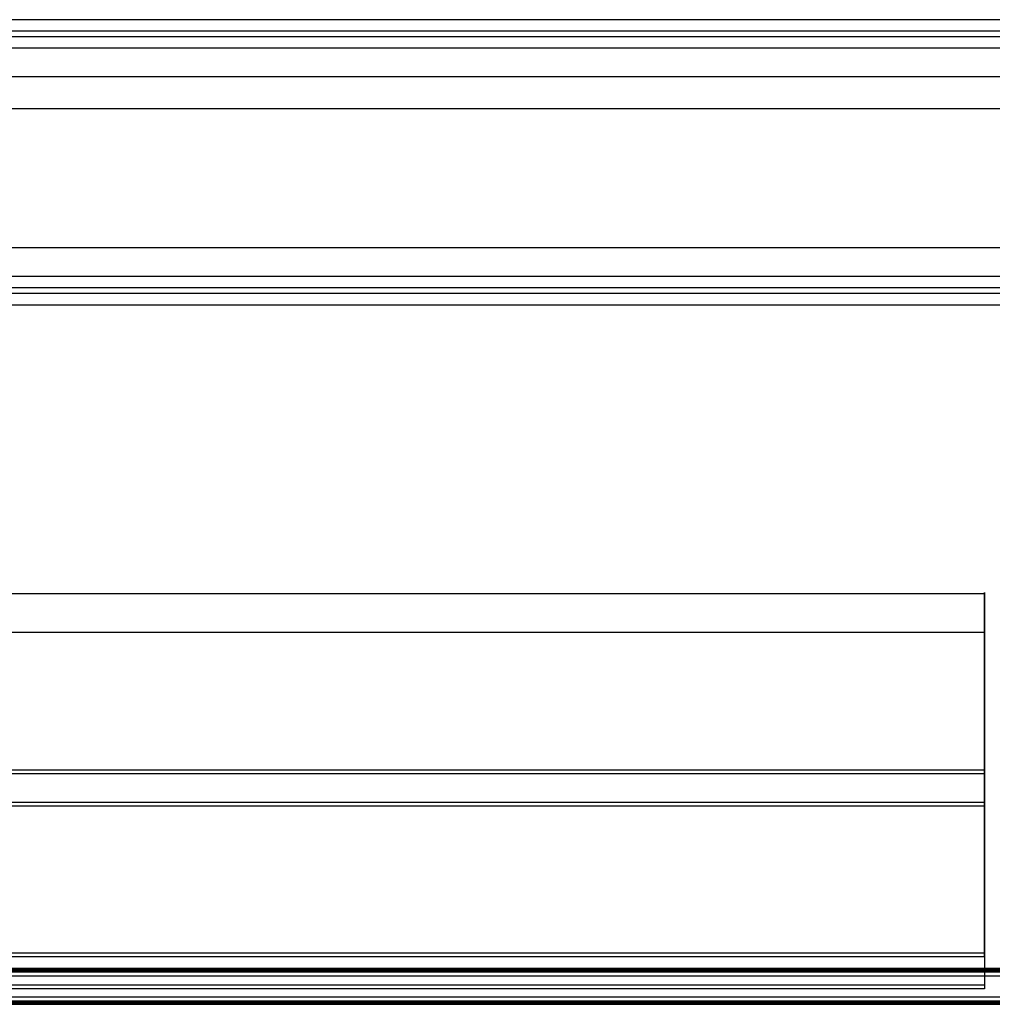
# Model space of a CAD drawing. Header units: millimetres. Extents: x 0 to 20, y -30 to 115.
# Tile 28 of 78: x 6.22 to 12.45, y 20.09 to 26.4. Entities that reach past the tile are written whole.
import ezdxf

# ---------------------------------------------------------------- set-up
doc = ezdxf.new("R2010")
doc.units = ezdxf.units.MM
doc.header["$MEASUREMENT"] = 0
doc.layers.add('Default', color=7, linetype='Continuous', true_color=0x000000)

msp = doc.modelspace()

# ---------------------------------------------------------------- linework, layer by layer
at = {"layer": 'Default'}
for points, degree in [([(15, 26.3953, 95.1344), (7.5, 26.3953, 95.1344), (0, 26.3953, 95.1344)], 2), ([(14.9, 26.3222, 95.2027), (9.9667, 26.3222, 95.2027), (5.0333, 26.3222, 95.2027), (0.1, 26.3222, 95.2027)], 3), ([(14.9, 26.2857, 95.2369), (9.9667, 26.2857, 95.2369), (5.0333, 26.2857, 95.2369), (0.1, 26.2857, 95.2369)], 3), ([(15, 26.2127, 95.3052), (7.5, 26.2127, 95.3052), (0, 26.2127, 95.3052)], 2), ([(14.8043, 26.2127, 95.3052), (7.5, 26.2127, 95.3052), (0.1957, 26.2127, 95.3052)], 2), ([(15, 26.0301, 95.476), (7.5, 26.0301, 95.476), (0, 26.0301, 95.476)], 2), ([(14.8043, 26.0301, 95.476), (7.5, 26.0301, 95.476), (0.1957, 26.0301, 95.476)], 2), ([(15, 25.8239, 96.3534), (7.5, 25.8239, 96.3534), (0, 25.8239, 96.3534)], 2), ([(15, 24.9346, 96.5006), (7.5, 24.9346, 96.5006), (0, 24.9346, 96.5006)], 2), ([(14.8043, 24.9346, 96.5006), (7.5, 24.9346, 96.5006), (0.1957, 24.9346, 96.5006)], 2), ([(15, 24.752, 96.6713), (7.5, 24.752, 96.6713), (0, 24.752, 96.6713)], 2), ([(14.8043, 24.752, 96.6713), (7.5, 24.752, 96.6713), (0.1957, 24.752, 96.6713)], 2), ([(14.9, 24.679, 96.7397), (9.9667, 24.679, 96.7397), (5.0333, 24.679, 96.7397), (0.1, 24.679, 96.7397)], 3), ([(14.9, 24.6425, 96.7738), (9.9667, 24.6425, 96.7738), (5.0333, 24.6425, 96.7738), (0.1, 24.6425, 96.7738)], 3), ([(15, 24.5694, 96.8421), (7.5, 24.5694, 96.8421), (0, 24.5694, 96.8421)], 2), ([(2.6, 22.7243, 143.1548), (7.4989, 22.7243, 143.1548), (12.3979, 22.7243, 143.1548)], 2), ([(12.3979, 22.7243, 143.1548), (12.3979, 22.5998, 143.1662), (12.3979, 22.4753, 143.1776)], 2), ([(2.6, 22.4753, 143.1776), (5.866, 22.4753, 143.1776), (9.1319, 22.4753, 143.1776), (12.3979, 22.4753, 143.1776)], 3), ([(2.6, 21.594, 144.5139), (7.4989, 21.594, 144.5139), (12.3979, 21.594, 144.5139)], 2), ([(2.6, 21.5711, 144.265), (5.866, 21.5711, 144.265), (9.1319, 21.5711, 144.265), (12.3979, 21.5711, 144.265)], 3), ([(12.3979, 20.423, 144.6216), (12.3979, 21.0085, 144.5678), (12.3979, 21.594, 144.5139)], 2), ([(12.3979, 21.5711, 144.265), (12.3979, 21.5825, 144.3895), (12.3979, 21.594, 144.5139)], 2), ([(12.3979, 20.4001, 144.3726), (12.3979, 20.9856, 144.3188), (12.3979, 21.5711, 144.265)], 2), ([(2.6, 21.388, 142.2734), (5.866, 21.388, 142.2734), (9.1319, 21.388, 142.2734), (12.3979, 21.388, 142.2734)], 3), ([(2.6, 21.3651, 142.0244), (7.4989, 21.3651, 142.0244), (12.3979, 21.3651, 142.0244)], 2), ([(12.3979, 21.388, 142.2734), (12.3979, 20.8025, 142.3272), (12.3979, 20.217, 142.381)], 2), ([(12.3979, 21.388, 142.2734), (12.3979, 21.3765, 142.1489), (12.3979, 21.3651, 142.0244)], 2), ([(12.3979, 21.3651, 142.0244), (12.3979, 20.7796, 142.0783), (12.3979, 20.1941, 142.1321)], 2), ([(2.6, 20.423, 144.6216), (7.4989, 20.423, 144.6216), (12.3979, 20.423, 144.6216)], 2), ([(12.3979, 20.423, 144.6216), (12.3979, 20.4115, 144.4971), (12.3979, 20.4001, 144.3726)], 2), ([(2.6, 20.4001, 144.3726), (7.4989, 20.4001, 144.3726), (12.3979, 20.4001, 144.3726)], 2), ([(12.4979, 20.3234, 144.6307), (7.4989, 20.3234, 144.6307), (2.5, 20.3234, 144.6307)], 2), ([(12.4979, 20.3142, 144.5312), (7.4989, 20.3142, 144.5312), (2.5, 20.3142, 144.5312)], 2), ([(12.4979, 20.3096, 144.4814), (7.4989, 20.3096, 144.4814), (2.5, 20.3096, 144.4814)], 2), ([(12.4979, 20.3005, 144.3818), (7.4989, 20.3005, 144.3818), (2.5, 20.3005, 144.3818)], 2), ([(12.4979, 20.3005, 144.3818), (7.4989, 20.3005, 144.3818), (2.5, 20.3005, 144.3818)], 2), ([(2.5, 20.2776, 144.1328), (7.4989, 20.2776, 144.1328), (12.4979, 20.2776, 144.1328)], 2), ([(2.5, 20.2776, 144.1328), (7.4989, 20.2776, 144.1328), (12.4979, 20.2776, 144.1328)], 2), ([(12.3979, 20.217, 142.381), (7.4989, 20.217, 142.381), (2.6, 20.217, 142.381)], 2), ([(12.3979, 20.1941, 142.1321), (7.4989, 20.1941, 142.1321), (2.6, 20.1941, 142.1321)], 2), ([(12.3979, 20.217, 142.381), (12.3979, 20.2055, 142.2566), (12.3979, 20.1941, 142.1321)], 2), ([(12.4979, 20.1403, 142.6391), (7.4989, 20.1403, 142.6391), (2.5, 20.1403, 142.6391)], 2), ([(12.4979, 20.1403, 142.6391), (7.4989, 20.1403, 142.6391), (2.5, 20.1403, 142.6391)], 2), ([(2.5, 20.1174, 142.3902), (7.4989, 20.1174, 142.3902), (12.4979, 20.1174, 142.3902)], 2), ([(2.5, 20.1174, 142.3902), (7.4989, 20.1174, 142.3902), (12.4979, 20.1174, 142.3902)], 2), ([(2.5, 20.1082, 142.2906), (7.4989, 20.1082, 142.2906), (12.4979, 20.1082, 142.2906)], 2), ([(2.5, 20.1037, 142.2408), (7.4989, 20.1037, 142.2408), (12.4979, 20.1037, 142.2408)], 2), ([(2.5, 20.0945, 142.1412), (7.4989, 20.0945, 142.1412), (12.4979, 20.0945, 142.1412)], 2)]:
    msp.add_open_spline(points, degree=degree, dxfattribs=at)
for points in [[(12.3979, 21.594, 144.5139), (12.3979, 22.8387, 144.3995), (12.3979, 22.7243, 143.1548)], [(12.3979, 22.7243, 143.1548), (12.3979, 22.6099, 141.91), (12.3979, 21.3651, 142.0244)], [(12.3979, 21.5711, 144.265), (12.3979, 22.5669, 144.1734), (12.3979, 22.4753, 143.1776)], [(12.3979, 22.4753, 143.1776), (12.3979, 22.3838, 142.1818), (12.3979, 21.388, 142.2734)]]:
    msp.add_rational_spline(points, [1, 0.707106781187, 1], degree=2, dxfattribs=at)

doc.saveas('drawing.dxf')
